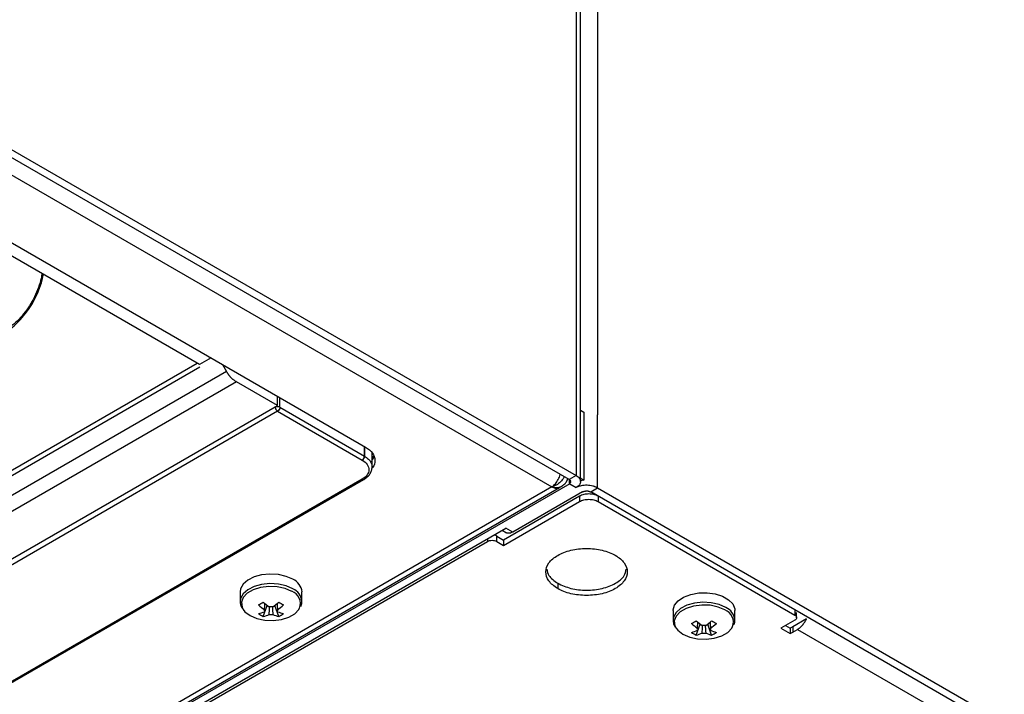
# Model space of a CAD drawing. Header units: millimetres. Extents: x 155473 to 158085, y 111018 to 114514.
# Tile 50 of 181: x 157858 to 158009, y 111293 to 111396. Entities that reach past the tile are written whole.
import ezdxf

# ---------------------------------------------------------------- set-up
doc = ezdxf.new("R2010")
doc.units = ezdxf.units.MM

msp = doc.modelspace()

# ---------------------------------------------------------------- linework, layer by layer
at = {"color": 7, "linetype": 'Continuous', "lineweight": 25}
for p, q in [((157943.01, 112031.82), (157943.01, 111337.56)), ((157943.67, 111325.41), (157943.67, 112030.91)), ((157946.3, 111640.84), (157946.3, 111335.66)), ((157941.95, 111325.72), (157824.92, 111393.28)), ((157825.98, 111393.89), (157943.01, 111326.33)), ((157823.33, 111391.54), (157939.3, 111324.6)), ((157833.94, 111375.01), (157885.43, 111345.28)), ((157885.2, 111343.37), (157838.18, 111370.52)), ((157885.43, 111345.28), (157910.66, 111330.72)), ((157600.61, 111179.51), (157884.83, 111343.59)), ((157886.97, 111344.4), (157885.2, 111343.37)), ((157888.72, 111343.39), (157889.34, 111342.31)), ((157889.34, 111342.31), (157599.84, 111175.18)), ((157600.5, 111178.65), (157885.23, 111343.03)), ((157890.85, 111340.72), (157601.3, 111173.56)), ((157897.16, 111337.08), (157890.85, 111340.72)), ((157607.38, 111169.8), (157897.16, 111337.08)), ((157897.16, 111337.08), (157897.16, 111338.52)), ((157897.52, 111336.83), (157897.52, 111338.31)), ((157943.01, 111337.56), (157943.01, 111326.33)), ((157897.17, 111336.21), (157608.77, 111169.72)), ((157897.17, 111336.21), (157910.16, 111328.71)), ((157897.52, 111336.83), (157910.51, 111329.33)), ((157943.67, 111336.36), (157944.21, 111336.05)), ((157944.21, 111336.05), (157944.21, 111325.64)), ((157946.3, 111324.43), (157946.3, 111335.66)), ((157910.51, 111329.33), (157910.51, 111330.8)), ((157910.52, 111330.8), (157910.52, 111329.32)), ((157911.69, 111327.61), (157911.69, 111330)), ((157942.02, 111325.07), (157853.1, 111273.73)), ((157853.65, 111293.16), (157910.16, 111325.78)), ((157910.17, 111325.78), (157853.66, 111293.16)), ((157853.9, 111293.13), (157910.42, 111325.75)), ((157943.01, 111326.33), (157941.95, 111325.72)), ((157941.95, 111325.72), (157941.95, 111325.11)), ((157941.95, 111325.11), (157942.02, 111325.07)), ((157942.02, 111325.07), (157943.01, 111324.49)), ((157943.63, 111325.98), (157944.21, 111325.64)), ((157944.21, 111325.64), (157943.67, 111325.54)), ((157939.3, 111324.6), (157853.1, 111274.83)), ((157853.1, 111274.07), (157940.43, 111324.49)), ((157943.97, 111323.82), (157933.29, 111317.66)), ((157940.43, 111324.49), (157940.8, 111324.7)), ((157945.24, 111323.82), (157946.3, 111324.43)), ((158029.52, 111275.16), (157945.24, 111323.82)), ((157946.3, 111324.43), (158030.58, 111275.78)), ((157943.54, 111323.17), (157931.87, 111316.43)), ((157931.87, 111315.62), (157943.54, 111322.35)), ((157943.54, 111323.17), (157943.54, 111322.35)), ((157946.37, 111323.17), (157946.37, 111322.35)), ((157946.37, 111322.35), (157976.56, 111304.92)), ((157853.1, 111272.59), (157932.23, 111318.27)), ((157931.64, 111317.93), (157932.29, 111317.56)), ((157933.29, 111317.66), (157932.23, 111318.27)), ((157853.1, 111272.18), (157929.4, 111316.23)), ((157929.4, 111316.64), (157929.4, 111316.23)), ((157930.81, 111317.05), (157931.87, 111316.43)), ((157930.81, 111316.23), (157930.81, 111317.05)), ((157930.81, 111316.23), (157931.87, 111315.62)), ((157931.87, 111316.43), (157931.87, 111315.62)), ((157891.41, 111308.47), (157891.41, 111307)), ((157900.91, 111307), (157900.91, 111308.47)), ((157940.18, 111309.8), (157940.18, 111308.98)), ((157900.91, 111307), (157900.91, 111307.05)), ((157894.98, 111304.69), (157895.57, 111306.4)), ((157897.35, 111304.69), (157896.75, 111306.4)), ((157897.16, 111305.43), (157897.15, 111305.64)), ((157957.88, 111305.61), (157957.88, 111304.14)), ((157967.38, 111304.14), (157967.38, 111305.61)), ((157976.56, 111305.74), (157976.56, 111304.92)), ((157976.86, 111304.51), (157976.86, 111305.33)), ((157967.38, 111304.14), (157967.38, 111304.2)), ((157976.56, 111304.11), (157974.44, 111302.88)), ((157978.37, 111304.33), (157976.28, 111303.13)), ((157961.45, 111301.83), (157962.04, 111303.54)), ((157963.81, 111301.83), (157963.22, 111303.54)), ((157963.63, 111302.57), (157963.62, 111302.79)), ((157974.44, 111302.88), (157975.86, 111302.06)), ((157975.15, 111303.29), (157975.86, 111302.88)), ((157976.28, 111303.13), (157975.86, 111302.88)), ((157975.86, 111302.88), (157975.86, 111302.06)), ((157975.86, 111302.06), (157976.28, 111302.31)), ((157976.28, 111303.13), (157976.28, 111302.31)), ((157976.28, 111302.31), (157976.99, 111302.72)), ((157976.99, 111302.72), (158035.3, 111269.06))]:
    msp.add_line(p, q, dxfattribs=at)
at = {"color": 7, "linetype": 'Continuous', "lineweight": 25, "flags": 128}
for points in [[(157899.52, 111310.41), (157898.49, 111310.86), (157897.29, 111311.14), (157896, 111311.21), (157894.72, 111311.08), (157893.56, 111310.76), (157892.58, 111310.27), (157891.87, 111309.65), (157891.48, 111308.94), (157891.41, 111308.47)], [(157899.52, 111308.94), (157898.49, 111309.39), (157897.29, 111309.66), (157896, 111309.74), (157894.72, 111309.61), (157893.56, 111309.29), (157892.58, 111308.8), (157891.87, 111308.17), (157891.48, 111307.46), (157891.41, 111307)], [(157899.38, 111308.55), (157898.34, 111309), (157897.13, 111309.26), (157895.84, 111309.32), (157894.57, 111309.16), (157893.43, 111308.8), (157892.51, 111308.27), (157891.89, 111307.61), (157891.62, 111306.88), (157891.71, 111306.14), (157891.89, 111305.78)], [(157957.88, 111305.61), (157957.88, 111305.71), (157958.1, 111306.44), (157958.66, 111307.12), (157959.51, 111307.68), (157960.59, 111308.09), (157961.82, 111308.32), (157963.12, 111308.34), (157964.37, 111308.16), (157965.5, 111307.8), (157966.41, 111307.27), (157967.05, 111306.62), (157967.35, 111305.89), (157967.38, 111305.61)], [(157965.99, 111306.08), (157964.96, 111306.53), (157963.75, 111306.8), (157962.47, 111306.88), (157961.19, 111306.75), (157960.02, 111306.43), (157959.05, 111305.94), (157958.34, 111305.32), (157957.95, 111304.61), (157957.88, 111304.14)], [(157891.89, 111305.78), (157892.16, 111305.43), (157892.94, 111304.83), (157893.98, 111304.39), (157895.19, 111304.12), (157896.49, 111304.07), (157897.75, 111304.23), (157898.89, 111304.59), (157899.81, 111305.12), (157900.43, 111305.78), (157900.55, 111306)], [(157965.85, 111305.7), (157964.81, 111306.15), (157963.6, 111306.41), (157962.3, 111306.46), (157961.04, 111306.3), (157959.9, 111305.94), (157958.98, 111305.41), (157958.36, 111304.76), (157958.08, 111304.03), (157958.18, 111303.28), (157958.36, 111302.92)], [(157958.36, 111302.92), (157958.63, 111302.58), (157959.41, 111301.98), (157960.45, 111301.53), (157961.66, 111301.27), (157962.95, 111301.21), (157964.22, 111301.37), (157965.36, 111301.73), (157966.28, 111302.26), (157966.9, 111302.92), (157967.02, 111303.14)]]:
    msp.add_lwpolyline(points, dxfattribs=at)
at = {"color": 7, "linetype": 'Continuous', "lineweight": 25}
for centre, radius, start, end in [((157898.56, 111308.25), 2.37, 5.3828, 65.9373), ((157898.7, 111306.7), 1.98, 339.251, 69.898), ((157898.54, 111306.76), 2.39, 7.1454, 65.7746), ((157886.37, 111320.97), 16.49, 298.5365, 301.4581), ((157901.55, 111314.12), 9.76, 227.7009, 234.5688), ((157890.77, 111314.12), 9.76, 305.4312, 312.2991), ((157905.95, 111320.97), 16.49, 238.5419, 241.4635), ((157900.82, 111313.7), 9.76, 227.7009, 234.5688), ((157892.91, 111310.43), 5.48, 284.1739, 294.2715), ((157895.48, 111305.59), 0.36, 154.0298, 205.9702), ((157896.16, 111304.41), 1.77, 81.1437, 98.8563), ((157891.5, 111313.7), 9.76, 305.4312, 312.2991), ((157896.84, 111305.59), 0.36, 334.0298, 25.9702), ((157899.42, 111310.43), 5.48, 245.7285, 255.8261), ((157965.17, 111303.84), 1.98, 339.251, 69.898), ((157965.01, 111303.9), 2.39, 7.1454, 65.7746), ((157897.37, 111309.68), 5.53, 235.6422, 244.3632), ((157893.64, 111310), 5.48, 284.1739, 294.2715), ((157896.16, 111306.76), 1.77, 261.1437, 278.8563), ((157898.69, 111310), 5.48, 245.7285, 255.8261), ((157894.95, 111309.68), 5.53, 295.6368, 304.3578), ((157952.84, 111318.11), 16.49, 298.5365, 301.4581), ((157968.02, 111311.26), 9.76, 227.7009, 234.5688), ((157957.24, 111311.26), 9.76, 305.4312, 312.2991), ((157972.42, 111318.11), 16.49, 238.5419, 241.4635), ((157967.29, 111310.84), 9.76, 227.7009, 234.5688), ((157959.38, 111307.57), 5.48, 284.1739, 294.2715), ((157961.95, 111302.73), 0.36, 154.0298, 205.9702), ((157962.63, 111301.56), 1.77, 81.1437, 98.8563), ((157957.97, 111310.84), 9.76, 305.4312, 312.2991), ((157963.31, 111302.73), 0.36, 334.0298, 25.9702), ((157965.88, 111307.57), 5.48, 245.7285, 255.8261), ((157963.84, 111306.82), 5.53, 235.6422, 244.3632), ((157960.1, 111307.15), 5.48, 284.1739, 294.2715), ((157962.63, 111303.9), 1.77, 261.1437, 278.8563), ((157965.16, 111307.15), 5.48, 245.7285, 255.8261), ((157961.42, 111306.82), 5.53, 295.6368, 304.3578)]:
    msp.add_arc(centre, radius, start, end, dxfattribs=at)
msp.add_ellipse((157854.94, 111355.54), major_axis=(4.5, 7.79), ratio=0.595062, start_param=3.941984, end_param=5.259234, dxfattribs=at)
for points, knots in [([(157860.99, 111357.36), (157860.96, 111357.11), (157860.86, 111356.42), (157860.49, 111355.2), (157859.89, 111353.78), (157859.11, 111352.4), (157858.2, 111351.13), (157857.19, 111350.03), (157856.22, 111349.2), (157855.6, 111348.81), (157855.34, 111348.65)], [0, 0, 0, 0, 0.074514, 0.212411, 0.350001, 0.487468, 0.624992, 0.762673, 0.900596, 1, 1, 1, 1]), ([(157890.85, 111340.72), (157890.81, 111340.75), (157890.73, 111340.8), (157890.6, 111340.88), (157890.48, 111340.97), (157890.37, 111341.06), (157890.26, 111341.16), (157890.15, 111341.26), (157890.06, 111341.36), (157889.96, 111341.46), (157889.87, 111341.56), (157889.79, 111341.66), (157889.71, 111341.76), (157889.64, 111341.86), (157889.57, 111341.95), (157889.5, 111342.05), (157889.45, 111342.14), (157889.39, 111342.23), (157889.36, 111342.28), (157889.34, 111342.31)], [0, 0, 0, 0, 0.075663, 0.149221, 0.220674, 0.290023, 0.357267, 0.422406, 0.485439, 0.546368, 0.605192, 0.661911, 0.716525, 0.769034, 0.819437, 0.867736, 0.913929, 0.958017, 1, 1, 1, 1]), ([(157897.52, 111336.83), (157897.43, 111336.88), (157897.3, 111336.91), (157897.04, 111336.91), (157896.91, 111336.87), (157896.82, 111336.82)], [0, 0, 0, 0, 0.5, 0.5, 1, 1, 1, 1]), ([(157896.82, 111336.82), (157896.82, 111336.72), (157896.86, 111336.59), (157896.99, 111336.37), (157897.08, 111336.27), (157897.17, 111336.21)], [0, 0, 0, 0, 0.5, 0.5, 1, 1, 1, 1]), ([(157897.52, 111336.83), (157897.52, 111336.72), (157897.48, 111336.59), (157897.35, 111336.37), (157897.26, 111336.27), (157897.17, 111336.21)], [0, 0, 0, 0, 0.5, 0.5, 1, 1, 1, 1]), ([(157910.66, 111330.72), (157911.07, 111330.42), (157911.9, 111329.82), (157912.2, 111328.69), (157912.09, 111327.87), (157911.7, 111327.54), (157911.68, 111327.52)], [0, 0, 0, 0, 0.327142, 0.654284, 0.981426, 1, 1, 1, 1]), ([(157910.16, 111328.71), (157910.25, 111328.77), (157910.34, 111328.87), (157910.47, 111329.09), (157910.51, 111329.22), (157910.51, 111329.33)], [0, 0, 0, 0, 0.5, 0.5, 1, 1, 1, 1]), ([(157910.52, 111329.32), (157910.52, 111329.27), (157910.51, 111329.22), (157910.48, 111329.1), (157910.45, 111329.04), (157910.38, 111328.92), (157910.34, 111328.86), (157910.25, 111328.77), (157910.2, 111328.74), (157910.16, 111328.71)], [0, 0, 0, 0, 0.25, 0.25, 0.5, 0.5, 0.75, 0.75, 1, 1, 1, 1]), ([(157910.16, 111328.71), (157910.48, 111328.52), (157910.74, 111328.28), (157911.09, 111327.78), (157911.18, 111327.5), (157911.18, 111326.96), (157911.09, 111326.69), (157910.74, 111326.2), (157910.48, 111325.97), (157910.16, 111325.78)], [0, 0, 0, 0, 0.25, 0.25, 0.5, 0.5, 0.75, 0.75, 1, 1, 1, 1]), ([(157910.52, 111329.32), (157910.74, 111329.17), (157911.13, 111328.9), (157911.58, 111328.32), (157911.65, 111327.9), (157911.69, 111327.64)], [0, 0, 0, 0, 0.3101541, 0.5805789, 1, 1, 1, 1]), ([(157911.69, 111328.75), (157911.71, 111328.77), (157911.89, 111328.92), (157911.9, 111329.12), (157911.91, 111329.29)], [0, 0, 0, 0, 0.100086, 1, 1, 1, 1]), ([(157910.42, 111325.75), (157910.6, 111325.88), (157910.98, 111326.12), (157911.38, 111326.59), (157911.64, 111327.1), (157911.67, 111327.46), (157911.69, 111327.64)], [0, 0, 0, 0, 0.246449, 0.4960949, 0.7476825, 1, 1, 1, 1]), ([(157939.3, 111324.6), (157939.48, 111324.74), (157939.83, 111325.03), (157940.27, 111325.72), (157940.52, 111326.25), (157940.56, 111326.51), (157940.56, 111326.52)], [0, 0, 0, 0, 0.329906, 0.659812, 0.989719, 1, 1, 1, 1]), ([(157910.17, 111325.78), (157910.21, 111325.76), (157910.3, 111325.72), (157910.39, 111325.72), (157910.42, 111325.75), (157910.42, 111325.75)], [0, 0, 0, 0, 0.499871, 0.999743, 1, 1, 1, 1]), ([(157941.19, 111326.16), (157941.16, 111326.11), (157941.03, 111325.82), (157940.63, 111325.35), (157939.99, 111324.85), (157939.52, 111324.68), (157939.3, 111324.6)], [0, 0, 0, 0, 0.067018, 0.401163, 0.707706, 1, 1, 1, 1]), ([(157940.8, 111324.7), (157940.82, 111324.72), (157940.88, 111324.75), (157941.04, 111324.88), (157941.31, 111325.12), (157941.58, 111325.45), (157941.7, 111325.71), (157941.75, 111325.81)], [0, 0, 0, 0, 0.083679, 0.175537, 0.409928, 0.762688, 1, 1, 1, 1]), ([(157941.95, 111325.72), (157941.97, 111325.71), (157942, 111325.69), (157942.04, 111325.65), (157942.08, 111325.62), (157942.12, 111325.57), (157942.16, 111325.5), (157942.17, 111325.41), (157942.16, 111325.33), (157942.12, 111325.25), (157942.05, 111325.17), (157941.98, 111325.13), (157941.95, 111325.11)], [0, 0, 0, 0, 0.062771, 0.124992, 0.187273, 0.250222, 0.374947, 0.500146, 0.624871, 0.750071, 0.874917, 1, 1, 1, 1]), ([(157943.01, 111326.33), (157943.22, 111326.21), (157943.39, 111326.07), (157943.61, 111325.75), (157943.67, 111325.58), (157943.67, 111325.24), (157943.61, 111325.07), (157943.39, 111324.76), (157943.22, 111324.62), (157943.01, 111324.5)], [0, 0, 0, 0, 0.25, 0.25, 0.5, 0.5, 0.75, 0.75, 1, 1, 1, 1]), ([(157939.3, 111324.6), (157939.56, 111324.54), (157940.07, 111324.44), (157940.54, 111324.58), (157940.77, 111324.68), (157940.8, 111324.7), (157940.8, 111324.7)], [0, 0, 0, 0, 0.465728, 0.931166, 0.999519, 1, 1, 1, 1]), ([(157940.3, 111324.44), (157940.29, 111324.42), (157940.18, 111324.3), (157939.82, 111324.32), (157939.47, 111324.5), (157939.3, 111324.6)], [0, 0, 0, 0, 0.071181, 0.535591, 1, 1, 1, 1]), ([(157946.3, 111324.43), (157946.26, 111324.45), (157946.19, 111324.49), (157946.07, 111324.55), (157945.95, 111324.6), (157945.82, 111324.65), (157945.69, 111324.69), (157945.46, 111324.75), (157945.13, 111324.82), (157944.68, 111324.85), (157944.22, 111324.83), (157943.83, 111324.77), (157943.51, 111324.69), (157943.25, 111324.6), (157943.09, 111324.53), (157943.01, 111324.49)], [0, 0, 0, 0, 0.041955, 0.0835862, 0.1250588, 0.1665401, 0.208197, 0.2501945, 0.3750503, 0.5000601, 0.6249159, 0.7499258, 0.8334728, 0.9163848, 1, 1, 1, 1]), ([(157946.37, 111323.17), (157946.18, 111323.28), (157945.96, 111323.36), (157945.48, 111323.48), (157945.22, 111323.51), (157944.69, 111323.51), (157944.43, 111323.48), (157943.95, 111323.36), (157943.73, 111323.28), (157943.54, 111323.17)], [0, 0, 0, 0, 0.25, 0.25, 0.5, 0.5, 0.75, 0.75, 1, 1, 1, 1]), ([(157943.97, 111323.82), (157943.99, 111323.83), (157944.03, 111323.86), (157944.1, 111323.89), (157944.18, 111323.91), (157944.28, 111323.94), (157944.42, 111323.97), (157944.6, 111323.98), (157944.78, 111323.97), (157944.95, 111323.94), (157945.11, 111323.89), (157945.19, 111323.84), (157945.24, 111323.82)], [0, 0, 0, 0, 0.062787, 0.125013, 0.187288, 0.250222, 0.374987, 0.500147, 0.624912, 0.750072, 0.874937, 1, 1, 1, 1]), ([(157943.54, 111322.35), (157943.73, 111322.46), (157943.95, 111322.54), (157944.43, 111322.66), (157944.69, 111322.69), (157945.22, 111322.69), (157945.48, 111322.66), (157945.96, 111322.54), (157946.18, 111322.46), (157946.37, 111322.35)], [0, 0, 0, 0, 0.25, 0.25, 0.5, 0.5, 0.75, 0.75, 1, 1, 1, 1]), ([(157933.29, 111317.66), (157933.16, 111317.6), (157932.92, 111317.48), (157932.57, 111317.44), (157932.38, 111317.52), (157932.29, 111317.56)], [0, 0, 0, 0, 0.333368, 0.666735, 1, 1, 1, 1]), ([(157929.4, 111316.23), (157929.58, 111316.34), (157929.84, 111316.4), (157930.37, 111316.4), (157930.63, 111316.34), (157930.81, 111316.23)], [0, 0, 0, 0, 0.5, 0.5, 1, 1, 1, 1]), ([(157930.81, 111317.05), (157930.71, 111317.1), (157930.57, 111317.17), (157930.4, 111317.18), (157930.35, 111317.19)], [0, 0, 0, 0, 0.734692, 1, 1, 1, 1]), ([(157940.18, 111308.98), (157939.6, 111309.32), (157939.14, 111309.72), (157938.51, 111310.59), (157938.35, 111311.06), (157938.35, 111312.01), (157938.51, 111312.48), (157939.14, 111313.35), (157939.6, 111313.75), (157940.76, 111314.42), (157941.45, 111314.69), (157942.97, 111315.05), (157943.78, 111315.14), (157945.42, 111315.14), (157946.24, 111315.05), (157947.75, 111314.69), (157948.44, 111314.42), (157949.02, 111314.09)], [0, 0, 0, 0, 0.125, 0.125, 0.25, 0.25, 0.375, 0.375, 0.5, 0.5, 0.625, 0.625, 0.75, 0.75, 0.875, 0.875, 1, 1, 1, 1]), ([(157949.02, 111314.09), (157949.6, 111313.75), (157950.06, 111313.35), (157950.69, 111312.48), (157950.85, 111312.01), (157950.85, 111311.06), (157950.69, 111310.59), (157950.06, 111309.72), (157949.6, 111309.32), (157948.44, 111308.65), (157947.75, 111308.38), (157946.24, 111308.02), (157945.42, 111307.93), (157943.78, 111307.93), (157942.97, 111308.02), (157941.45, 111308.38), (157940.76, 111308.65), (157940.18, 111308.98)], [0, 0, 0, 0, 0.125, 0.125, 0.25, 0.25, 0.375, 0.375, 0.5, 0.5, 0.625, 0.625, 0.75, 0.75, 0.875, 0.875, 1, 1, 1, 1]), ([(157938.49, 111311.94), (157938.56, 111311.61), (157938.73, 111310.8), (157939.64, 111310.17), (157940.18, 111309.8)], [0, 0, 0, 0, 0.413252, 1, 1, 1, 1]), ([(157940.18, 111309.8), (157940.83, 111309.5), (157942.12, 111308.91), (157944.61, 111308.65), (157947.06, 111308.93), (157949.12, 111309.74), (157950.46, 111310.81), (157950.64, 111311.61), (157950.71, 111311.94)], [0, 0, 0, 0, 0.175306, 0.350612, 0.525918, 0.701224, 0.87653, 1, 1, 1, 1]), ([(157891.45, 111307), (157891.44, 111306.85), (157891.43, 111306.46), (157891.63, 111306.11), (157891.76, 111305.9)], [0, 0, 0, 0, 0.396226, 1, 1, 1, 1]), ([(157900.72, 111306.25), (157900.77, 111306.34), (157900.91, 111306.6), (157900.89, 111306.88), (157900.87, 111307.07)], [0, 0, 0, 0, 0.350005, 1, 1, 1, 1]), ([(157895.16, 111305.74), (157895.17, 111305.83), (157895.19, 111306.14), (157895.21, 111306.46), (157895.23, 111306.69)], [0, 0, 0, 0, 0.2570663, 1, 1, 1, 1]), ([(157895.89, 111305.01), (157895.89, 111305.1), (157895.92, 111305.49), (157895.95, 111305.87), (157895.97, 111306.17)], [0, 0, 0, 0, 0.2276593, 1, 1, 1, 1]), ([(157896.35, 111306.19), (157896.37, 111305.88), (157896.4, 111305.49), (157896.43, 111305.1), (157896.43, 111305.01)], [0, 0, 0, 0, 0.775186, 1, 1, 1, 1]), ([(157897.09, 111306.69), (157897.11, 111306.46), (157897.13, 111306.14), (157897.16, 111305.83), (157897.16, 111305.74)], [0, 0, 0, 0, 0.742934, 1, 1, 1, 1]), ([(157957.92, 111304.14), (157957.91, 111303.99), (157957.89, 111303.6), (157958.1, 111303.26), (157958.23, 111303.05)], [0, 0, 0, 0, 0.396226, 1, 1, 1, 1]), ([(157961.63, 111302.89), (157961.63, 111302.97), (157961.66, 111303.29), (157961.68, 111303.6), (157961.7, 111303.84)], [0, 0, 0, 0, 0.257066, 1, 1, 1, 1]), ([(157963.56, 111303.84), (157963.58, 111303.6), (157963.6, 111303.29), (157963.62, 111302.97), (157963.63, 111302.89)], [0, 0, 0, 0, 0.742934, 1, 1, 1, 1]), ([(157967.19, 111303.39), (157967.24, 111303.48), (157967.38, 111303.74), (157967.36, 111304.02), (157967.34, 111304.21)], [0, 0, 0, 0, 0.350005, 1, 1, 1, 1]), ([(157976.56, 111304.92), (157976.75, 111304.82), (157976.86, 111304.66), (157976.86, 111304.36), (157976.75, 111304.21), (157976.56, 111304.11)], [0, 0, 0, 0, 0.5, 0.5, 1, 1, 1, 1]), ([(157976.99, 111302.72), (157977.02, 111302.74), (157977.09, 111302.78), (157977.19, 111302.85), (157977.29, 111302.92), (157977.42, 111303.03), (157977.58, 111303.18), (157977.76, 111303.38), (157977.94, 111303.6), (157978.1, 111303.83), (157978.24, 111304.07), (157978.32, 111304.24), (157978.37, 111304.33)], [0, 0, 0, 0, 0.062585, 0.12498, 0.187405, 0.250081, 0.374946, 0.500054, 0.624919, 0.750027, 0.874953, 1, 1, 1, 1]), ([(157962.36, 111302.15), (157962.36, 111302.24), (157962.39, 111302.63), (157962.42, 111303.02), (157962.44, 111303.32)], [0, 0, 0, 0, 0.2276593, 1, 1, 1, 1]), ([(157962.82, 111303.33), (157962.84, 111303.03), (157962.87, 111302.63), (157962.9, 111302.24), (157962.9, 111302.15)], [0, 0, 0, 0, 0.7751858, 1, 1, 1, 1])]:
    msp.add_open_spline(points, degree=3, knots=knots, dxfattribs=at)
for points in [[(157910.51, 111329.33), (157910.52, 111329.32), (157910.52, 111329.32), (157910.52, 111329.32)], [(157910.17, 111325.78), (157910.16, 111325.78), (157910.16, 111325.78), (157910.16, 111325.78)]]:
    msp.add_open_spline(points, degree=3, dxfattribs=at)

doc.saveas('drawing.dxf')
